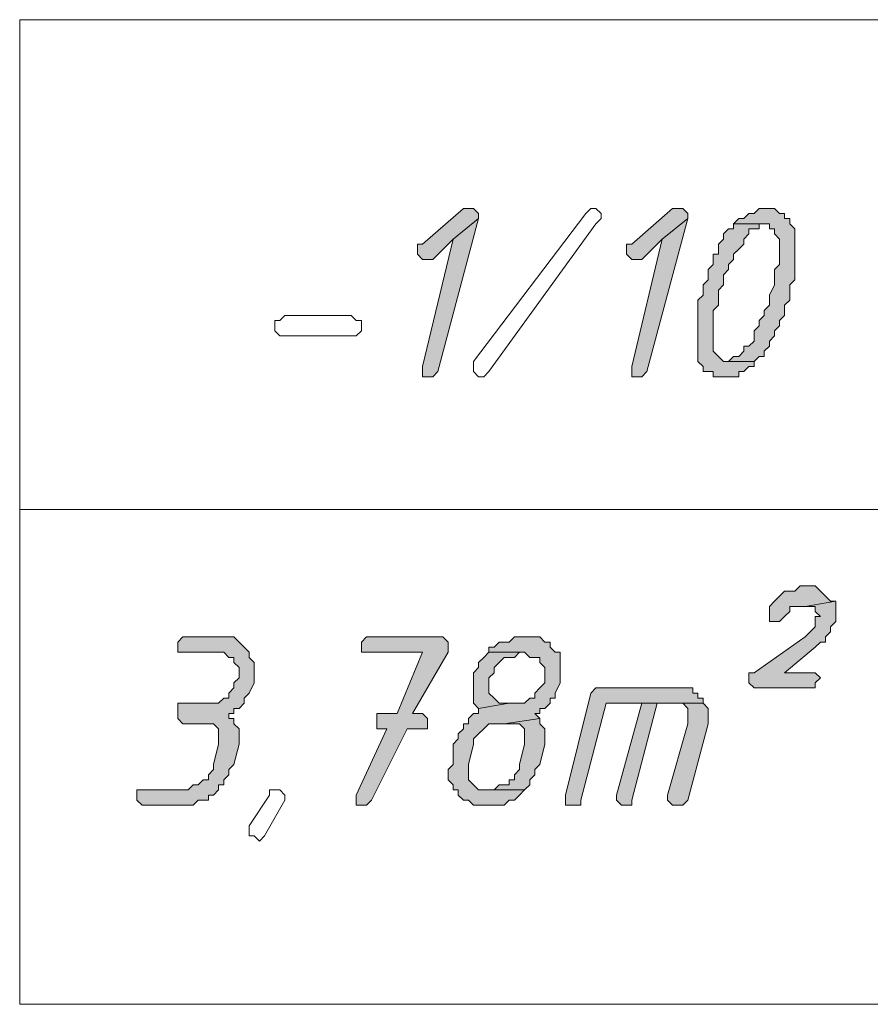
# Model space of a CAD drawing. Header units: inches. Extents: x 1504 to 12593, y -807 to 3183.
# Tile 133 of 256: x 5123 to 5194, y 941 to 1023. Entities that reach past the tile are written whole.
import ezdxf

# ---------------------------------------------------------------- set-up
doc = ezdxf.new("R2010")
doc.units = ezdxf.units.IN
doc.header["$MEASUREMENT"] = 0
for name, color, linetype in [('at_Entity', 7, 'Continuous'), ('at_Rect', 7, 'Continuous'), ('at_Solid', 7, 'Continuous')]:
    doc.layers.add(name, color=color, linetype=linetype)

msp = doc.modelspace()

# ---------------------------------------------------------------- hatches: boundary and pattern name
at = {"layer": 'at_Solid', "lineweight": 15}
for points in [[(5160.589, 1007.166), (5160.165, 1007.166), (5156.789, 1004.209), (5156.366, 1004.209), (5156.366, 1003.791), (5156.366, 1003.367), (5156.789, 1002.943), (5157.632, 1002.943), (5159.322, 1004.633), (5161.431, 1006.324), (5161.431, 1006.748), (5161.013, 1007.166)], [(5177.911, 1007.166), (5177.487, 1007.166), (5174.106, 1004.209), (5173.682, 1004.209), (5173.682, 1003.791), (5173.682, 1003.367), (5174.106, 1002.943), (5174.948, 1002.943), (5176.639, 1004.633), (5178.753, 1006.324), (5178.753, 1006.748), (5178.329, 1007.166)], [(5185.509, 1007.166), (5184.666, 1007.166), (5184.242, 1006.748), (5183.818, 1006.748), (5183.4, 1006.324), (5182.976, 1006.324), (5182.552, 1005.9), (5185.509, 1005.9), (5185.509, 1005.476), (5185.933, 1005.476), (5185.933, 1005.057), (5186.357, 1004.633), (5186.357, 1003.791), (5186.357, 1002.519), (5185.933, 1002.1), (5185.933, 1000.834), (5185.509, 999.986), (5185.509, 999.144), (5185.09, 998.72), (5185.09, 998.296), (5184.666, 997.877), (5184.666, 997.453), (5184.242, 997.029), (5184.242, 996.187), (5183.818, 995.763), (5183.4, 995.763), (5183.4, 995.339), (5182.976, 994.915), (5182.552, 994.915), (5182.134, 994.497), (5184.242, 994.497), (5184.666, 994.915), (5185.09, 994.915), (5185.09, 995.339), (5185.509, 995.763), (5185.509, 996.187), (5185.933, 996.611), (5185.933, 997.029), (5186.357, 997.453), (5186.357, 997.877), (5186.775, 998.296), (5186.775, 999.144), (5187.199, 999.562), (5187.199, 1000.834), (5187.623, 1001.252), (5187.623, 1005.476), (5187.199, 1005.9), (5187.199, 1006.324), (5186.775, 1006.324), (5186.775, 1006.748), (5186.357, 1006.748), (5185.933, 1007.166)], [(5161.431, 1006.324), (5159.322, 1004.633), (5156.789, 994.073), (5156.789, 993.23), (5157.632, 993.23), (5158.056, 993.654)], [(5178.753, 1006.324), (5176.639, 1004.633), (5174.106, 994.073), (5174.106, 993.23), (5174.948, 993.23), (5175.372, 993.654)], [(5182.552, 1005.9), (5182.552, 1005.476), (5182.134, 1005.476), (5181.71, 1005.057), (5181.71, 1004.633), (5181.286, 1004.209), (5181.286, 1003.367), (5180.867, 1003.367), (5180.867, 1002.519), (5180.443, 1002.1), (5180.443, 1001.252), (5180.019, 1000.834), (5180.019, 999.986), (5179.595, 999.562), (5179.595, 999.144), (5179.595, 994.497), (5180.019, 994.073), (5180.019, 993.654), (5180.867, 993.654), (5180.867, 993.23), (5182.976, 993.23), (5182.976, 993.654), (5183.4, 993.654), (5183.818, 994.073), (5184.242, 994.073), (5184.242, 994.497), (5181.71, 994.497), (5181.286, 994.915), (5180.867, 995.339), (5180.867, 996.611), (5180.867, 998.72), (5181.286, 999.144), (5181.286, 1000.41), (5181.71, 1000.834), (5181.71, 1001.676), (5182.134, 1002.1), (5182.134, 1002.519), (5182.552, 1002.943), (5182.552, 1003.367), (5182.976, 1003.791), (5183.4, 1004.209), (5183.4, 1004.633), (5183.818, 1005.057), (5183.818, 1005.476), (5184.666, 1005.476), (5184.666, 1005.9), (5185.09, 1005.9)], [(5188.89, 975.908), (5188.047, 975.908), (5187.623, 975.49), (5186.775, 975.49), (5186.357, 975.066), (5185.933, 974.642), (5185.509, 974.218), (5185.509, 973.799), (5185.509, 972.952), (5186.357, 972.952), (5186.775, 973.376), (5187.199, 973.799), (5187.199, 974.218), (5188.466, 974.218), (5191.004, 974.642), (5190.58, 974.642), (5190.156, 975.066), (5189.732, 975.49), (5189.314, 975.908)], [(5191.004, 974.642), (5188.466, 974.218), (5189.314, 974.218), (5189.314, 973.799), (5189.732, 973.376), (5189.314, 973.376), (5189.314, 972.533), (5188.89, 972.109), (5188.466, 971.685), (5184.242, 968.728), (5183.818, 968.728), (5183.818, 967.886), (5184.242, 967.462), (5189.314, 967.462), (5189.314, 967.886), (5189.732, 968.31), (5189.314, 968.728), (5186.775, 968.728), (5189.314, 970.843), (5189.732, 971.267), (5190.156, 971.267), (5190.156, 971.685), (5190.58, 972.109), (5190.58, 972.533), (5191.004, 972.952), (5191.004, 973.799), (5191.004, 974.218)], [(5140.315, 971.685), (5136.935, 971.685), (5136.511, 971.267), (5136.511, 970.419), (5140.315, 970.419), (5140.734, 969.995), (5141.158, 969.995), (5141.158, 969.571), (5141.582, 969.152), (5141.582, 968.728), (5141.582, 968.31), (5141.158, 967.886), (5141.158, 967.462), (5140.734, 967.038), (5140.734, 966.614), (5140.315, 966.614), (5139.891, 966.196), (5136.511, 966.196), (5136.511, 964.929), (5136.935, 964.505), (5139.467, 964.505), (5139.891, 964.081), (5139.891, 963.239), (5139.891, 962.815), (5139.467, 961.125), (5139.467, 960.706), (5139.049, 960.282), (5139.049, 959.858), (5138.625, 959.858), (5138.201, 959.434), (5137.783, 959.434), (5137.359, 959.016), (5133.13, 959.016), (5133.13, 958.168), (5133.554, 957.749), (5137.783, 957.749), (5138.201, 958.168), (5139.049, 958.168), (5139.049, 958.592), (5139.467, 958.592), (5139.891, 959.016), (5139.891, 959.434), (5140.315, 959.434), (5140.315, 959.858), (5140.734, 960.282), (5140.734, 960.706), (5141.158, 961.125), (5141.582, 962.815), (5141.582, 964.081), (5141.158, 964.505), (5141.158, 964.929), (5140.734, 964.929), (5140.734, 965.348), (5141.158, 965.348), (5141.158, 965.772), (5141.582, 965.772), (5142.006, 966.196), (5142.006, 966.614), (5142.424, 967.038), (5142.848, 967.886), (5142.848, 968.31), (5142.848, 969.571), (5142.424, 969.995), (5142.424, 970.419), (5142.006, 970.843), (5141.582, 971.267), (5141.158, 971.685), (5140.734, 971.685)], [(5158.056, 971.685), (5152.142, 971.685), (5151.718, 971.267), (5151.718, 970.419), (5156.789, 970.419), (5154.675, 965.348), (5152.985, 965.348), (5152.985, 964.505), (5152.985, 964.081), (5153.833, 964.081), (5151.294, 958.592), (5151.294, 957.749), (5152.142, 957.749), (5152.566, 958.168), (5155.523, 964.081), (5157.208, 964.081), (5157.208, 964.929), (5156.789, 965.348), (5155.942, 965.348), (5158.898, 970.419), (5158.898, 971.267), (5158.474, 971.685)], [(5165.66, 971.685), (5164.388, 971.685), (5163.969, 971.267), (5163.127, 971.267), (5162.703, 970.843), (5162.279, 970.843), (5162.279, 970.419), (5165.236, 970.419), (5165.66, 969.995), (5166.502, 969.995), (5166.502, 969.571), (5166.926, 969.152), (5166.926, 968.728), (5166.926, 967.886), (5166.502, 967.462), (5166.078, 967.038), (5166.078, 966.614), (5165.66, 966.614), (5165.236, 966.196), (5163.969, 966.196), (5161.431, 965.772), (5161.431, 965.348), (5161.013, 965.348), (5160.589, 964.929), (5160.589, 964.505), (5160.165, 964.505), (5160.165, 964.081), (5159.746, 963.663), (5159.746, 963.239), (5159.322, 962.815), (5159.322, 961.125), (5158.898, 960.706), (5158.898, 960.282), (5158.898, 959.858), (5159.322, 959.434), (5159.322, 959.016), (5159.746, 959.016), (5159.746, 958.592), (5160.165, 958.168), (5160.589, 958.168), (5161.013, 957.749), (5163.545, 957.749), (5163.969, 958.168), (5164.388, 958.168), (5164.812, 958.592), (5165.236, 959.016), (5161.431, 959.016), (5161.013, 959.434), (5160.589, 959.858), (5160.589, 961.125), (5161.013, 962.815), (5161.013, 963.239), (5161.431, 963.663), (5161.855, 964.081), (5162.279, 964.505), (5163.545, 964.505), (5166.502, 964.929), (5166.078, 965.348), (5166.502, 965.348), (5166.502, 965.772), (5166.926, 965.772), (5167.35, 966.196), (5167.35, 966.614), (5167.768, 966.614), (5167.768, 967.038), (5168.192, 967.886), (5168.192, 968.31), (5168.192, 970.419), (5167.768, 970.419), (5167.35, 970.843), (5167.35, 971.267), (5166.926, 971.267), (5166.502, 971.685), (5166.078, 971.685)], [(5162.279, 970.419), (5161.855, 969.995), (5161.431, 969.571), (5161.431, 969.152), (5161.013, 968.728), (5161.013, 966.196), (5161.431, 965.772), (5163.969, 966.196), (5163.127, 966.196), (5162.703, 966.614), (5162.279, 967.038), (5162.279, 968.31), (5162.703, 968.728), (5162.703, 969.152), (5163.127, 969.571), (5163.545, 969.995), (5164.388, 969.995), (5164.812, 970.419), (5165.236, 970.419)], [(5178.329, 967.462), (5171.149, 967.462), (5170.725, 967.038), (5168.616, 958.592), (5168.616, 957.749), (5169.883, 957.749), (5169.883, 958.168), (5171.992, 966.196), (5180.019, 966.196), (5180.019, 966.614), (5179.595, 966.614), (5179.595, 967.038), (5179.171, 967.038), (5179.171, 967.462), (5178.753, 967.462)], [(5174.948, 966.196), (5172.84, 958.592), (5172.84, 958.168), (5173.264, 957.749), (5174.106, 957.749), (5174.106, 958.168), (5176.215, 966.196), (5177.911, 966.196)], [(5180.019, 966.196), (5174.948, 966.196), (5178.329, 966.196), (5178.753, 965.772), (5178.753, 964.505), (5177.063, 958.592), (5177.063, 958.168), (5177.487, 957.749), (5178.329, 957.749), (5178.753, 958.168), (5180.443, 964.505), (5180.443, 965.348), (5180.443, 965.772)], [(5166.502, 964.929), (5163.545, 964.505), (5164.812, 964.505), (5165.236, 964.081), (5165.236, 963.239), (5165.236, 962.815), (5164.812, 961.125), (5164.812, 960.706), (5164.388, 960.282), (5164.388, 959.858), (5163.969, 959.858), (5163.969, 959.434), (5163.127, 959.434), (5162.703, 959.016), (5162.279, 959.016), (5165.236, 959.016), (5165.66, 959.434), (5165.66, 959.858), (5166.078, 960.282), (5166.078, 960.706), (5166.502, 961.125), (5166.926, 962.815), (5166.926, 964.081), (5166.502, 964.505)]]:
    msp.add_hatch(color=7, dxfattribs=at).paths.add_polyline_path(points)

# ---------------------------------------------------------------- linework, layer by layer
at = {"layer": 'at_Entity', "color": 7, "lineweight": 15}
for p, q in [((5160.165, 1007.166), (5156.789, 1004.209)), ((5160.589, 1007.166), (5160.165, 1007.166)), ((5161.013, 1007.166), (5160.589, 1007.166)), ((5161.431, 1006.748), (5161.013, 1007.166)), ((5170.307, 1006.748), (5170.725, 1007.166)), ((5170.725, 1007.166), (5171.149, 1007.166)), ((5171.149, 1007.166), (5171.573, 1006.748)), ((5177.487, 1007.166), (5174.106, 1004.209)), ((5177.911, 1007.166), (5177.487, 1007.166)), ((5178.329, 1007.166), (5177.911, 1007.166)), ((5178.753, 1006.748), (5178.329, 1007.166)), ((5184.666, 1007.166), (5184.242, 1006.748)), ((5185.509, 1007.166), (5184.666, 1007.166)), ((5185.933, 1007.166), (5185.509, 1007.166)), ((5186.357, 1006.748), (5185.933, 1007.166)), ((5185.933, 1007.166), (5185.933, 1007.166)), ((5158.056, 993.654), (5161.431, 1006.324)), ((5161.431, 1006.324), (5159.322, 1004.633)), ((5159.322, 1004.633), (5161.431, 1006.324)), ((5161.013, 994.497), (5170.307, 1006.748)), ((5161.431, 1006.324), (5161.431, 1006.748)), ((5171.573, 1006.324), (5171.149, 1005.9)), ((5171.573, 1006.748), (5171.573, 1006.324)), ((5175.372, 993.654), (5178.753, 1006.324)), ((5178.753, 1006.324), (5176.639, 1004.633)), ((5176.639, 1004.633), (5178.753, 1006.324)), ((5178.753, 1006.324), (5178.753, 1006.748)), ((5182.976, 1006.324), (5182.552, 1005.9)), ((5183.4, 1006.324), (5182.976, 1006.324)), ((5183.818, 1006.748), (5183.4, 1006.324)), ((5184.242, 1006.748), (5183.818, 1006.748)), ((5186.775, 1006.748), (5186.357, 1006.748)), ((5186.775, 1006.324), (5186.775, 1006.748)), ((5187.199, 1006.324), (5186.775, 1006.324)), ((5187.199, 1005.9), (5187.199, 1006.324)), ((5171.149, 1005.9), (5162.279, 993.654)), ((5171.149, 1005.9), (5171.149, 1005.9)), ((5182.134, 1005.476), (5181.71, 1005.057)), ((5182.552, 1005.476), (5182.134, 1005.476)), ((5182.552, 1005.9), (5182.552, 1005.476)), ((5185.09, 1005.9), (5182.552, 1005.9)), ((5182.552, 1005.9), (5185.509, 1005.9)), ((5183.818, 1005.057), (5183.818, 1005.476)), ((5183.818, 1005.476), (5184.666, 1005.476)), ((5184.666, 1005.476), (5184.666, 1005.9)), ((5184.666, 1005.9), (5185.09, 1005.9)), ((5185.509, 1005.9), (5185.509, 1005.476)), ((5185.509, 1005.476), (5185.933, 1005.476)), ((5185.933, 1005.476), (5185.933, 1005.057)), ((5187.623, 1005.476), (5187.199, 1005.9)), ((5187.623, 1001.252), (5187.623, 1005.476)), ((5159.322, 1004.633), (5156.789, 994.073)), ((5157.632, 1002.943), (5159.322, 1004.633)), ((5176.639, 1004.633), (5174.106, 994.073)), ((5174.948, 1002.943), (5176.639, 1004.633)), ((5181.71, 1004.633), (5181.286, 1004.209)), ((5181.71, 1005.057), (5181.71, 1004.633)), ((5183.4, 1004.633), (5183.818, 1005.057)), ((5183.4, 1004.209), (5183.4, 1004.633)), ((5185.933, 1005.057), (5186.357, 1004.633)), ((5186.357, 1004.633), (5186.357, 1003.791)), ((5156.789, 1004.209), (5156.366, 1004.209)), ((5156.366, 1004.209), (5156.366, 1003.791)), ((5156.366, 1003.791), (5156.366, 1003.367)), ((5174.106, 1004.209), (5173.682, 1004.209)), ((5173.682, 1004.209), (5173.682, 1003.791)), ((5173.682, 1003.791), (5173.682, 1003.367)), ((5181.286, 1004.209), (5181.286, 1003.367)), ((5182.552, 1003.367), (5182.976, 1003.791)), ((5182.976, 1003.791), (5183.4, 1004.209)), ((5186.357, 1003.791), (5186.357, 1002.519)), ((5156.366, 1003.367), (5156.789, 1002.943)), ((5156.789, 1002.943), (5157.632, 1002.943)), ((5173.682, 1003.367), (5174.106, 1002.943)), ((5174.106, 1002.943), (5174.948, 1002.943)), ((5181.286, 1003.367), (5180.867, 1003.367)), ((5180.867, 1003.367), (5180.867, 1002.519)), ((5182.134, 1002.519), (5182.552, 1002.943)), ((5182.552, 1002.943), (5182.552, 1003.367)), ((5180.867, 1002.519), (5180.443, 1002.1)), ((5180.443, 1002.1), (5180.443, 1001.252)), ((5181.71, 1001.676), (5182.134, 1002.1)), ((5182.134, 1002.1), (5182.134, 1002.519)), ((5186.357, 1002.519), (5185.933, 1002.1)), ((5185.933, 1002.1), (5185.933, 1000.834)), ((5180.443, 1001.252), (5180.019, 1000.834)), ((5181.71, 1000.834), (5181.71, 1001.676)), ((5187.199, 1000.834), (5187.623, 1001.252)), ((5180.019, 1000.834), (5180.019, 999.986)), ((5181.286, 1000.41), (5181.71, 1000.834)), ((5181.286, 999.144), (5181.286, 1000.41)), ((5185.933, 1000.834), (5185.509, 999.986)), ((5187.199, 999.562), (5187.199, 1000.834)), ((5180.019, 999.986), (5179.595, 999.562)), ((5179.595, 999.562), (5179.595, 999.144)), ((5185.509, 999.986), (5185.509, 999.144)), ((5186.775, 999.144), (5187.199, 999.562)), ((5179.595, 999.144), (5179.595, 994.497)), ((5180.867, 998.72), (5181.286, 999.144)), ((5180.867, 996.611), (5180.867, 998.72)), ((5185.509, 999.144), (5185.09, 998.72)), ((5185.09, 998.72), (5185.09, 998.296)), ((5186.775, 998.296), (5186.775, 999.144)), ((5144.539, 997.029), (5144.539, 997.877)), ((5144.539, 997.877), (5144.963, 997.877)), ((5144.963, 997.877), (5145.381, 998.296)), ((5145.381, 998.296), (5150.87, 998.296)), ((5150.87, 998.296), (5151.294, 997.877)), ((5151.294, 997.877), (5151.718, 997.877)), ((5151.718, 997.877), (5151.718, 997.029)), ((5185.09, 998.296), (5184.666, 997.877)), ((5184.666, 997.877), (5184.666, 997.453)), ((5186.357, 997.877), (5186.775, 998.296)), ((5186.357, 997.453), (5186.357, 997.877)), ((5184.666, 997.453), (5184.242, 997.029)), ((5185.933, 997.029), (5186.357, 997.453)), ((5144.963, 996.611), (5144.539, 997.029)), ((5150.87, 996.611), (5144.963, 996.611)), ((5151.294, 996.611), (5150.87, 996.611)), ((5150.87, 996.611), (5150.87, 996.611)), ((5151.718, 997.029), (5151.294, 996.611)), ((5180.867, 995.339), (5180.867, 996.611)), ((5184.242, 997.029), (5184.242, 996.187)), ((5185.509, 996.187), (5185.933, 996.611)), ((5185.933, 996.611), (5185.933, 997.029)), ((5183.818, 995.763), (5183.4, 995.763)), ((5183.4, 995.763), (5183.4, 995.339)), ((5184.242, 996.187), (5183.818, 995.763)), ((5185.09, 995.339), (5185.509, 995.763)), ((5185.509, 995.763), (5185.509, 996.187)), ((5181.286, 994.915), (5180.867, 995.339)), ((5181.71, 994.497), (5181.286, 994.915)), ((5181.286, 994.915), (5181.286, 994.915)), ((5182.552, 994.915), (5182.134, 994.497)), ((5182.976, 994.915), (5182.552, 994.915)), ((5183.4, 995.339), (5182.976, 994.915)), ((5184.242, 994.497), (5184.666, 994.915)), ((5184.666, 994.915), (5185.09, 994.915)), ((5185.09, 994.915), (5185.09, 995.339)), ((5156.789, 994.073), (5156.789, 993.23)), ((5161.013, 994.073), (5161.013, 994.497)), ((5161.013, 994.497), (5161.013, 994.497)), ((5161.013, 993.654), (5161.013, 994.073)), ((5161.013, 994.073), (5161.013, 994.073)), ((5161.013, 994.073), (5161.013, 994.073)), ((5174.106, 994.073), (5174.106, 993.23)), ((5179.595, 994.497), (5180.019, 994.073)), ((5180.019, 994.073), (5180.019, 993.654)), ((5184.242, 994.497), (5181.71, 994.497)), ((5182.134, 994.497), (5184.242, 994.497)), ((5183.4, 993.654), (5183.818, 994.073)), ((5183.818, 994.073), (5184.242, 994.073)), ((5184.242, 994.073), (5184.242, 994.497)), ((5156.789, 993.23), (5157.632, 993.23)), ((5157.632, 993.23), (5158.056, 993.654)), ((5161.431, 993.23), (5161.013, 993.654)), ((5161.855, 993.23), (5161.431, 993.23)), ((5162.279, 993.654), (5161.855, 993.23)), ((5174.106, 993.23), (5174.948, 993.23)), ((5174.948, 993.23), (5175.372, 993.654)), ((5180.019, 993.654), (5180.867, 993.654)), ((5180.867, 993.654), (5180.867, 993.23)), ((5180.867, 993.23), (5182.976, 993.23)), ((5182.976, 993.23), (5182.976, 993.654)), ((5182.976, 993.654), (5183.4, 993.654)), ((5123.417, 982.246), (5554.264, 982.246)), ((5188.047, 975.908), (5187.623, 975.49)), ((5188.89, 975.908), (5188.047, 975.908)), ((5189.314, 975.908), (5188.89, 975.908)), ((5189.732, 975.49), (5189.314, 975.908)), ((5186.357, 975.066), (5185.933, 974.642)), ((5186.775, 975.49), (5186.357, 975.066)), ((5187.623, 975.49), (5186.775, 975.49)), ((5190.156, 975.066), (5189.732, 975.49)), ((5189.732, 975.49), (5189.732, 975.49)), ((5190.58, 974.642), (5190.156, 975.066)), ((5190.156, 975.066), (5190.156, 975.066)), ((5185.933, 974.642), (5185.509, 974.218)), ((5185.509, 974.218), (5185.509, 973.799)), ((5185.933, 974.642), (5185.933, 974.642)), ((5187.199, 973.799), (5187.199, 974.218)), ((5187.199, 974.218), (5188.466, 974.218)), ((5191.004, 974.642), (5188.466, 974.218)), ((5188.466, 974.218), (5191.004, 974.642)), ((5188.466, 974.218), (5189.314, 974.218)), ((5189.314, 974.218), (5189.314, 973.799)), ((5191.004, 974.642), (5190.58, 974.642)), ((5191.004, 974.218), (5191.004, 974.642)), ((5191.004, 973.799), (5191.004, 974.218)), ((5185.509, 973.799), (5185.509, 972.952)), ((5186.775, 973.376), (5187.199, 973.799)), ((5189.314, 973.799), (5189.732, 973.376)), ((5191.004, 972.952), (5191.004, 973.799)), ((5185.509, 972.952), (5186.357, 972.952)), ((5186.357, 972.952), (5186.775, 973.376)), ((5186.775, 973.376), (5186.775, 973.376)), ((5189.732, 973.376), (5189.314, 973.376)), ((5189.314, 973.376), (5189.314, 972.533)), ((5190.58, 972.533), (5191.004, 972.952)), ((5188.89, 972.109), (5188.466, 971.685)), ((5189.314, 972.533), (5188.89, 972.109)), ((5188.89, 972.109), (5188.89, 972.109)), ((5190.156, 971.685), (5190.58, 972.109)), ((5190.58, 972.109), (5190.58, 972.533)), ((5136.935, 971.685), (5136.511, 971.267)), ((5136.511, 971.267), (5136.511, 970.419)), ((5140.315, 971.685), (5136.935, 971.685)), ((5140.734, 971.685), (5140.315, 971.685)), ((5141.158, 971.685), (5140.734, 971.685)), ((5141.582, 971.267), (5141.158, 971.685)), ((5142.006, 970.843), (5141.582, 971.267)), ((5141.582, 971.267), (5141.582, 971.267)), ((5152.142, 971.685), (5151.718, 971.267)), ((5151.718, 971.267), (5151.718, 970.419)), ((5158.056, 971.685), (5152.142, 971.685)), ((5158.474, 971.685), (5158.056, 971.685)), ((5158.898, 971.267), (5158.474, 971.685)), ((5158.898, 970.419), (5158.898, 971.267)), ((5163.127, 971.267), (5162.703, 970.843)), ((5163.969, 971.267), (5163.127, 971.267)), ((5164.388, 971.685), (5163.969, 971.267)), ((5165.66, 971.685), (5164.388, 971.685)), ((5166.078, 971.685), (5165.66, 971.685)), ((5166.502, 971.685), (5166.078, 971.685)), ((5166.926, 971.267), (5166.502, 971.685)), ((5167.35, 971.267), (5166.926, 971.267)), ((5167.35, 970.843), (5167.35, 971.267)), ((5188.466, 971.685), (5184.242, 968.728)), ((5189.314, 970.843), (5189.732, 971.267)), ((5189.732, 971.267), (5190.156, 971.267)), ((5190.156, 971.267), (5190.156, 971.685)), ((5136.511, 970.419), (5140.315, 970.419)), ((5140.315, 970.419), (5140.734, 969.995)), ((5142.424, 970.419), (5142.006, 970.843)), ((5142.424, 969.995), (5142.424, 970.419)), ((5142.424, 970.419), (5142.424, 970.419)), ((5151.718, 970.419), (5156.789, 970.419)), ((5156.789, 970.419), (5154.675, 965.348)), ((5155.942, 965.348), (5158.898, 970.419)), ((5162.279, 970.419), (5161.855, 969.995)), ((5162.703, 970.843), (5162.279, 970.843)), ((5162.279, 970.843), (5162.279, 970.419)), ((5165.236, 970.419), (5162.279, 970.419)), ((5162.279, 970.419), (5165.236, 970.419)), ((5164.388, 969.995), (5164.812, 970.419)), ((5164.812, 970.419), (5165.236, 970.419)), ((5165.236, 970.419), (5165.66, 969.995)), ((5167.768, 970.419), (5167.35, 970.843)), ((5168.192, 970.419), (5167.768, 970.419)), ((5168.192, 968.31), (5168.192, 970.419)), ((5186.775, 968.728), (5189.314, 970.843)), ((5189.314, 970.843), (5189.314, 970.843)), ((5140.734, 969.995), (5141.158, 969.995)), ((5141.158, 969.995), (5141.158, 969.571)), ((5141.158, 969.571), (5141.582, 969.152)), ((5142.848, 969.571), (5142.424, 969.995)), ((5142.848, 968.31), (5142.848, 969.571)), ((5142.848, 969.571), (5142.848, 969.571)), ((5161.855, 969.995), (5161.431, 969.571)), ((5161.431, 969.571), (5161.431, 969.152)), ((5161.855, 969.995), (5161.855, 969.995)), ((5162.703, 969.152), (5163.127, 969.571)), ((5163.127, 969.571), (5163.545, 969.995)), ((5163.127, 969.571), (5163.127, 969.571)), ((5163.545, 969.995), (5164.388, 969.995)), ((5165.66, 969.995), (5166.502, 969.995)), ((5166.502, 969.995), (5166.502, 969.571)), ((5166.502, 969.571), (5166.926, 969.152)), ((5141.582, 969.152), (5141.582, 968.728)), ((5141.582, 968.728), (5141.582, 968.31)), ((5161.431, 969.152), (5161.013, 968.728)), ((5161.013, 968.728), (5161.013, 966.196)), ((5162.279, 968.31), (5162.703, 968.728)), ((5162.703, 968.728), (5162.703, 969.152)), ((5166.926, 969.152), (5166.926, 968.728)), ((5166.926, 968.728), (5166.926, 967.886)), ((5184.242, 968.728), (5183.818, 968.728)), ((5183.818, 968.728), (5183.818, 967.886)), ((5189.314, 968.728), (5186.775, 968.728)), ((5189.732, 968.31), (5189.314, 968.728)), ((5141.582, 968.31), (5141.158, 967.886)), ((5141.158, 967.886), (5141.158, 967.462)), ((5142.424, 967.038), (5142.848, 967.886)), ((5142.848, 967.886), (5142.848, 968.31)), ((5162.279, 967.038), (5162.279, 968.31)), ((5162.279, 968.31), (5162.279, 968.31)), ((5166.926, 967.886), (5166.502, 967.462)), ((5167.768, 967.038), (5168.192, 967.886)), ((5168.192, 967.886), (5168.192, 968.31)), ((5183.818, 967.886), (5184.242, 967.462)), ((5189.314, 967.886), (5189.732, 968.31)), ((5189.314, 967.462), (5189.314, 967.886)), ((5141.158, 967.462), (5140.734, 967.038)), ((5140.734, 967.038), (5140.734, 966.614)), ((5142.006, 966.614), (5142.424, 967.038)), ((5142.424, 967.038), (5142.424, 967.038)), ((5162.703, 966.614), (5162.279, 967.038)), ((5166.502, 967.462), (5166.078, 967.038)), ((5166.078, 967.038), (5166.078, 966.614)), ((5166.502, 967.462), (5166.502, 967.462)), ((5167.768, 966.614), (5167.768, 967.038)), ((5170.725, 967.038), (5168.616, 958.592)), ((5171.149, 967.462), (5170.725, 967.038)), ((5178.329, 967.462), (5171.149, 967.462)), ((5178.753, 967.462), (5178.329, 967.462)), ((5179.171, 967.462), (5178.753, 967.462)), ((5179.171, 967.038), (5179.171, 967.462)), ((5179.595, 967.038), (5179.171, 967.038)), ((5179.595, 966.614), (5179.595, 967.038)), ((5184.242, 967.462), (5189.314, 967.462)), ((5139.891, 966.196), (5136.511, 966.196)), ((5136.511, 966.196), (5136.511, 964.929)), ((5140.315, 966.614), (5139.891, 966.196)), ((5140.734, 966.614), (5140.315, 966.614)), ((5141.582, 965.772), (5142.006, 966.196)), ((5142.006, 966.196), (5142.006, 966.614)), ((5161.013, 966.196), (5161.431, 965.772)), ((5161.431, 965.772), (5163.969, 966.196)), ((5163.969, 966.196), (5161.431, 965.772)), ((5163.127, 966.196), (5162.703, 966.614)), ((5162.703, 966.614), (5162.703, 966.614)), ((5163.969, 966.196), (5163.127, 966.196)), ((5165.236, 966.196), (5163.969, 966.196)), ((5165.66, 966.614), (5165.236, 966.196)), ((5166.078, 966.614), (5165.66, 966.614)), ((5166.926, 965.772), (5167.35, 966.196)), ((5167.35, 966.196), (5167.35, 966.614)), ((5167.35, 966.614), (5167.768, 966.614)), ((5169.883, 958.168), (5171.992, 966.196)), ((5171.992, 966.196), (5180.019, 966.196)), ((5174.948, 966.196), (5172.84, 958.592)), ((5174.106, 958.168), (5176.215, 966.196)), ((5177.911, 966.196), (5174.948, 966.196)), ((5180.019, 966.196), (5174.948, 966.196)), ((5174.948, 966.196), (5178.329, 966.196)), ((5176.215, 966.196), (5177.911, 966.196)), ((5178.329, 966.196), (5178.753, 965.772)), ((5180.019, 966.614), (5179.595, 966.614)), ((5180.019, 966.196), (5180.019, 966.614)), ((5180.443, 965.772), (5180.019, 966.196)), ((5140.734, 964.929), (5140.734, 965.348)), ((5140.734, 965.348), (5141.158, 965.348)), ((5141.158, 965.348), (5141.158, 965.772)), ((5141.158, 965.772), (5141.582, 965.772)), ((5154.675, 965.348), (5152.985, 965.348)), ((5152.985, 965.348), (5152.985, 964.505)), ((5156.789, 965.348), (5155.942, 965.348)), ((5157.208, 964.929), (5156.789, 965.348)), ((5161.013, 965.348), (5160.589, 964.929)), ((5161.431, 965.348), (5161.013, 965.348)), ((5161.431, 965.772), (5161.431, 965.348)), ((5166.502, 964.929), (5166.078, 965.348)), ((5166.078, 965.348), (5166.502, 965.348)), ((5166.502, 965.348), (5166.502, 965.772)), ((5166.502, 965.772), (5166.926, 965.772)), ((5178.753, 965.772), (5178.753, 964.505)), ((5180.443, 965.348), (5180.443, 965.772)), ((5180.443, 964.505), (5180.443, 965.348)), ((5136.511, 964.929), (5136.511, 964.929)), ((5136.511, 964.929), (5136.935, 964.505)), ((5136.935, 964.505), (5139.467, 964.505)), ((5139.467, 964.505), (5139.891, 964.081)), ((5141.158, 964.929), (5140.734, 964.929)), ((5141.158, 964.505), (5141.158, 964.929)), ((5141.582, 964.081), (5141.158, 964.505)), ((5152.985, 964.505), (5152.985, 964.081)), ((5157.208, 964.081), (5157.208, 964.929)), ((5160.589, 964.505), (5160.165, 964.505)), ((5160.165, 964.505), (5160.165, 964.081)), ((5160.589, 964.929), (5160.589, 964.505)), ((5161.855, 964.081), (5162.279, 964.505)), ((5162.279, 964.505), (5163.545, 964.505)), ((5166.502, 964.929), (5163.545, 964.505)), ((5163.545, 964.505), (5166.502, 964.929)), ((5163.545, 964.505), (5164.812, 964.505)), ((5164.812, 964.505), (5165.236, 964.081)), ((5166.502, 964.505), (5166.502, 964.929)), ((5166.926, 964.081), (5166.502, 964.505)), ((5178.753, 964.505), (5177.063, 958.592)), ((5178.753, 958.168), (5180.443, 964.505)), ((5139.891, 964.081), (5139.891, 963.239)), ((5141.582, 962.815), (5141.582, 964.081)), ((5153.833, 964.081), (5151.294, 958.592)), ((5152.566, 958.168), (5155.523, 964.081)), ((5152.985, 964.081), (5153.833, 964.081)), ((5155.523, 964.081), (5157.208, 964.081)), ((5160.165, 964.081), (5159.746, 963.663)), ((5159.746, 963.663), (5159.746, 963.239)), ((5161.013, 963.239), (5161.431, 963.663)), ((5161.431, 963.663), (5161.855, 964.081)), ((5161.431, 963.663), (5161.431, 963.663)), ((5165.236, 964.081), (5165.236, 963.239)), ((5166.926, 962.815), (5166.926, 964.081)), ((5139.891, 962.815), (5139.467, 961.125)), ((5139.891, 963.239), (5139.891, 962.815)), ((5141.158, 961.125), (5141.582, 962.815)), ((5159.746, 963.239), (5159.322, 962.815)), ((5159.322, 962.815), (5159.322, 961.125)), ((5160.589, 961.125), (5161.013, 962.815)), ((5161.013, 962.815), (5161.013, 963.239)), ((5165.236, 962.815), (5164.812, 961.125)), ((5165.236, 963.239), (5165.236, 962.815)), ((5166.502, 961.125), (5166.926, 962.815)), ((5139.467, 960.706), (5139.049, 960.282)), ((5139.467, 961.125), (5139.467, 960.706)), ((5140.734, 960.706), (5141.158, 961.125)), ((5140.734, 960.282), (5140.734, 960.706)), ((5159.322, 961.125), (5158.898, 960.706)), ((5158.898, 960.706), (5158.898, 960.282)), ((5160.589, 959.858), (5160.589, 961.125)), ((5164.812, 960.706), (5164.388, 960.282)), ((5164.812, 961.125), (5164.812, 960.706)), ((5166.078, 960.706), (5166.502, 961.125)), ((5166.078, 960.282), (5166.078, 960.706)), ((5138.625, 959.858), (5138.201, 959.434)), ((5139.049, 959.858), (5138.625, 959.858)), ((5139.049, 960.282), (5139.049, 959.858)), ((5140.315, 959.858), (5140.734, 960.282)), ((5140.315, 959.434), (5140.315, 959.858)), ((5158.898, 960.282), (5158.898, 959.858)), ((5158.898, 959.858), (5159.322, 959.434)), ((5161.013, 959.434), (5160.589, 959.858)), ((5164.388, 959.858), (5163.969, 959.858)), ((5163.969, 959.858), (5163.969, 959.434)), ((5164.388, 960.282), (5164.388, 959.858)), ((5165.66, 959.858), (5166.078, 960.282)), ((5165.66, 959.434), (5165.66, 959.858)), ((5137.359, 959.016), (5133.13, 959.016)), ((5133.13, 959.016), (5133.13, 958.168)), ((5137.783, 959.434), (5137.359, 959.016)), ((5138.201, 959.434), (5137.783, 959.434)), ((5139.467, 958.592), (5139.891, 959.016)), ((5139.891, 959.016), (5139.891, 959.434)), ((5139.891, 959.434), (5140.315, 959.434)), ((5144.115, 958.592), (5144.115, 959.016)), ((5144.115, 959.016), (5144.963, 959.016)), ((5144.963, 959.016), (5145.381, 958.592)), ((5159.322, 959.434), (5159.322, 959.016)), ((5159.322, 959.016), (5159.746, 959.016)), ((5159.746, 959.016), (5159.746, 958.592)), ((5161.431, 959.016), (5161.013, 959.434)), ((5161.013, 959.434), (5161.013, 959.434)), ((5165.236, 959.016), (5161.431, 959.016)), ((5162.703, 959.016), (5162.279, 959.016)), ((5162.279, 959.016), (5165.236, 959.016)), ((5163.127, 959.434), (5162.703, 959.016)), ((5163.969, 959.434), (5163.127, 959.434)), ((5164.812, 958.592), (5165.236, 959.016)), ((5165.236, 959.016), (5165.66, 959.434)), ((5133.13, 958.168), (5133.554, 957.749)), ((5137.783, 957.749), (5138.201, 958.168)), ((5138.201, 958.168), (5139.049, 958.168)), ((5139.049, 958.168), (5139.049, 958.592)), ((5139.049, 958.592), (5139.467, 958.592)), ((5142.424, 956.059), (5144.115, 958.592)), ((5145.381, 958.168), (5143.691, 955.211)), ((5144.115, 958.592), (5144.115, 958.592)), ((5145.381, 958.592), (5145.381, 958.168)), ((5145.381, 958.168), (5145.381, 958.168)), ((5151.294, 958.592), (5151.294, 957.749)), ((5152.142, 957.749), (5152.566, 958.168)), ((5159.746, 958.592), (5159.746, 958.592)), ((5159.746, 958.592), (5160.165, 958.168)), ((5160.165, 958.168), (5160.589, 958.168)), ((5160.589, 958.168), (5161.013, 957.749)), ((5163.545, 957.749), (5163.969, 958.168)), ((5163.969, 958.168), (5164.388, 958.168)), ((5164.388, 958.168), (5164.812, 958.592)), ((5164.812, 958.592), (5164.812, 958.592)), ((5168.616, 958.592), (5168.616, 957.749)), ((5169.883, 957.749), (5169.883, 958.168)), ((5172.84, 958.592), (5172.84, 958.168)), ((5172.84, 958.168), (5173.264, 957.749)), ((5174.106, 957.749), (5174.106, 958.168)), ((5177.063, 958.592), (5177.063, 958.168)), ((5177.063, 958.168), (5177.487, 957.749)), ((5178.329, 957.749), (5178.753, 958.168)), ((5133.554, 957.749), (5137.783, 957.749)), ((5151.294, 957.749), (5152.142, 957.749)), ((5161.013, 957.749), (5163.545, 957.749)), ((5168.616, 957.749), (5169.883, 957.749)), ((5173.264, 957.749), (5174.106, 957.749)), ((5177.487, 957.749), (5178.329, 957.749)), ((5142.424, 955.211), (5142.424, 956.059)), ((5142.424, 956.059), (5142.424, 956.059)), ((5142.848, 955.211), (5142.424, 955.211)), ((5143.272, 954.787), (5142.848, 955.211)), ((5143.691, 955.211), (5143.272, 954.787)), ((5143.691, 955.211), (5143.691, 955.211))]:
    msp.add_line(p, q, dxfattribs=at)
at = {"layer": 'at_Rect', "color": 7, "lineweight": 15}
for p, q in [((5123.42, 1022.794), (5369.68, 1022.794)), ((5123.42, 1022.794), (5123.42, 941.27)), ((5369.68, 941.27), (5123.42, 941.27))]:
    msp.add_line(p, q, dxfattribs=at)

doc.saveas('drawing.dxf')
